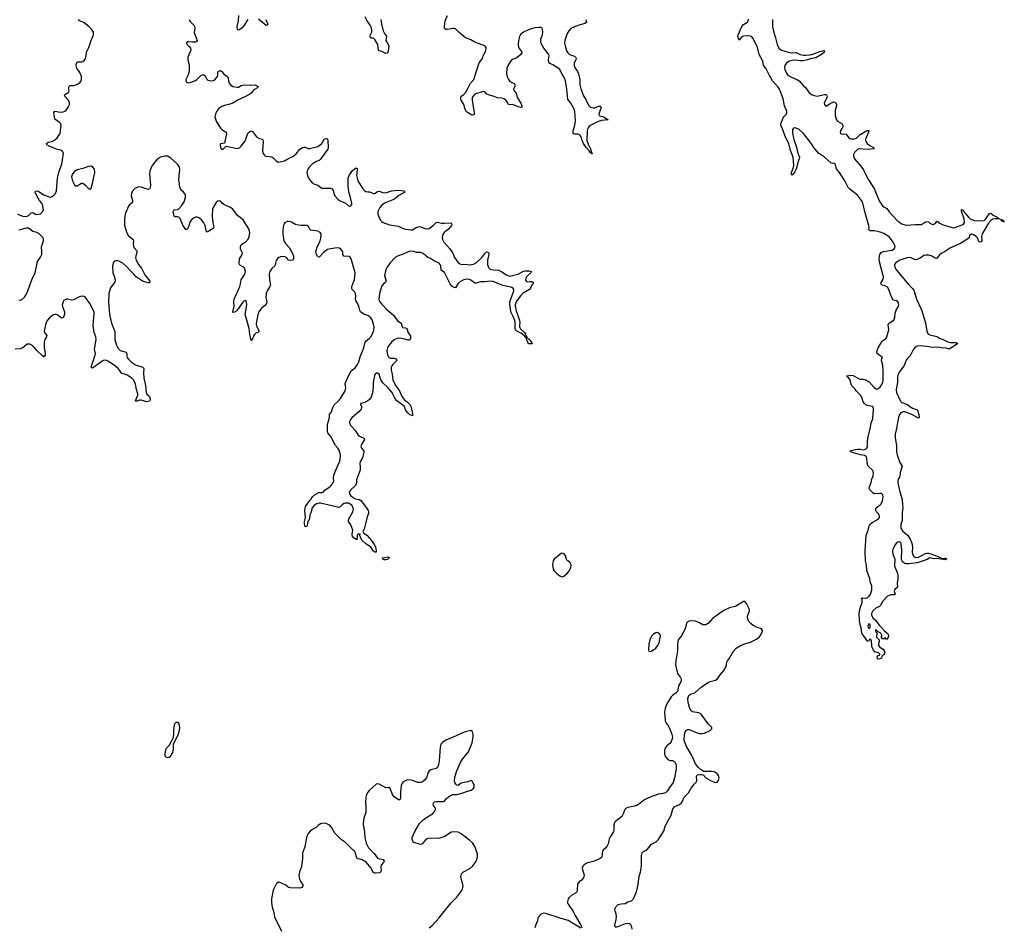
# Model space of a CAD drawing. Header units: inches. Extents: x 1771465 to 1971076, y 472029 to 643563.
# Tile 106 of 127: x 1888643 to 1902802, y 594178 to 607228. Entities that reach past the tile are written whole.
import ezdxf

# ---------------------------------------------------------------- set-up
doc = ezdxf.new("R2010")
doc.units = ezdxf.units.IN
doc.header["$MEASUREMENT"] = 0
for name, color, linetype in [('B8599', 7, 'Continuous'), ('B8680', 7, 'Continuous'), ('B8690', 7, 'Continuous'), ('B9509', 7, 'Continuous'), ('B9600', 7, 'Continuous')]:
    doc.layers.add(name, color=color, linetype=linetype)

msp = doc.modelspace()

# ---------------------------------------------------------------- linework, layer by layer
at = {"layer": 'B8599', "color": 6}
for points, elevation in [([(1892784, 600000), (1892783, 599997), (1892775, 599950), (1892770, 599941), (1892750, 599938), (1892743, 599950), (1892737, 599990), (1892738, 600000)], 300), ([(1893620, 600000), (1893596, 599904), (1893578, 599870), (1893585, 599850), (1893636, 599816), (1893700, 599740), (1893742, 599682), (1893759, 599650), (1893770, 599590), (1893767, 599573), (1893750, 599570), (1893741, 599581), (1893730, 599586), (1893690, 599643), (1893617, 599697), (1893565, 599745), (1893556, 599756), (1893536, 599810), (1893539, 599830), (1893505, 599830), (1893498, 599810), (1893491, 599749), (1893478, 599758), (1893470, 599758), (1893430, 599795), (1893425, 599825), (1893432, 599890), (1893407, 599967), (1893381, 600000)], 300), ([(1897450, 594150), (1897446, 594186), (1897430, 594215), (1897410, 594230), (1897390, 594234), (1897350, 594228), (1897230, 594182), (1897210, 594181), (1897205, 594185), (1897201, 594210), (1897220, 594290), (1897225, 594330), (1897220, 594370), (1897205, 594410), (1897203, 594430), (1897207, 594450), (1897221, 594479), (1897250, 594504), (1897290, 594517), (1897350, 594522), (1897390, 594546), (1897439, 594561), (1897470, 594590), (1897513, 594687), (1897531, 594770), (1897552, 594910), (1897570, 594971), (1897584, 595056), (1897587, 595210), (1897595, 595250), (1897612, 595268), (1897650, 595288), (1897670, 595304), (1897727, 595373), (1897795, 595405), (1897825, 595435), (1897909, 595570), (1897922, 595619), (1897942, 595670), (1898011, 595790), (1898037, 595883), (1898065, 595915), (1898130, 595945), (1898160, 595970), (1898173, 595990), (1898197, 596050), (1898260, 596110), (1898300, 596180), (1898343, 596237), (1898375, 596270), (1898382, 596290), (1898374, 596346), (1898379, 596361), (1898389, 596371), (1898423, 596377), (1898450, 596377), (1898470, 596371), (1898511, 596330), (1898579, 596290), (1898650, 596259), (1898674, 596266), (1898694, 596290), (1898701, 596330), (1898697, 596350), (1898679, 596379), (1898650, 596403), (1898630, 596413), (1898590, 596420), (1898480, 596420), (1898441, 596441), (1898399, 596479), (1898359, 596530), (1898310, 596650), (1898226, 596786), (1898198, 596870), (1898197, 596890), (1898206, 596974), (1898211, 596990), (1898230, 597015), (1898250, 597022), (1898270, 597022), (1898410, 596967), (1898450, 596963), (1898490, 596972), (1898570, 597006), (1898594, 597030), (1898595, 597050), (1898590, 597057), (1898545, 597105), (1898444, 597244), (1898410, 597262), (1898318, 597278), (1898296, 597296), (1898277, 597337), (1898256, 597410), (1898253, 597470), (1898267, 597510), (1898290, 597530), (1898353, 597550), (1898444, 597630), (1898550, 597702), (1898574, 597714), (1898649, 597730), (1898673, 597747), (1898717, 597810), (1898771, 597870), (1898801, 597930), (1898810, 597990), (1898820, 598010), (1898850, 598050), (1898908, 598150), (1898945, 598190), (1899010, 598230), (1899070, 598254), (1899150, 598276), (1899238, 598322), (1899275, 598350), (1899292, 598370), (1899324, 598430), (1899326, 598446), (1899309, 598470), (1899250, 598488), (1899190, 598517), (1899160, 598540), (1899130, 598576), (1899113, 598610), (1899110, 598650), (1899139, 598730), (1899136, 598750), (1899095, 598835), (1899070, 598862), (1899050, 598861), (1898950, 598800), (1898930, 598791), (1898850, 598774), (1898770, 598736), (1898690, 598683), (1898656, 598650), (1898610, 598624), (1898550, 598551), (1898510, 598526), (1898466, 598526), (1898410, 598560), (1898360, 598580), (1898310, 598587), (1898270, 598582), (1898251, 598570), (1898234, 598550), (1898215, 598470), (1898160, 598370), (1898114, 598310), (1898105, 598290), (1898102, 598230), (1898104, 598150), (1898094, 598090), (1898081, 598050), (1898072, 597950), (1898101, 597830), (1898146, 597770), (1898153, 597753), (1898154, 597730), (1898149, 597710), (1898119, 597650), (1898101, 597570), (1898077, 597543), (1898029, 597510), (1898010, 597490), (1897951, 597390), (1897927, 597330), (1897917, 597270), (1897924, 597150), (1897929, 597130), (1897974, 597070), (1897990, 597025), (1898017, 596970), (1898030, 596910), (1898027, 596890), (1898010, 596849), (1897990, 596821), (1897950, 596789), (1897926, 596754), (1897917, 596723), (1897917, 596670), (1897930, 596630), (1897962, 596590), (1897990, 596579), (1898030, 596576), (1898050, 596569), (1898070, 596550), (1898081, 596510), (1898082, 596450), (1898059, 596330), (1898039, 596261), (1897985, 596190), (1897959, 596141), (1897930, 596114), (1897898, 596102), (1897830, 596092), (1897694, 596046), (1897630, 596012), (1897526, 595934), (1897482, 595918), (1897390, 595903), (1897362, 595890), (1897346, 595870), (1897323, 595810), (1897300, 595770), (1897214, 595706), (1897197, 595683), (1897189, 595651), (1897189, 595571), (1897184, 595550), (1897128, 595470), (1897120, 595450), (1897110, 595390), (1897093, 595350), (1897070, 595319), (1897033, 595287), (1897022, 595270), (1897017, 595250), (1897020, 595210), (1897013, 595187), (1896991, 595169), (1896896, 595124), (1896828, 595112), (1896790, 595098), (1896762, 595078), (1896743, 595057), (1896733, 595030), (1896735, 595010), (1896759, 594930), (1896750, 594890), (1896724, 594856), (1896690, 594830), (1896663, 594797), (1896660, 594710), (1896654, 594690), (1896634, 594670), (1896581, 594639), (1896538, 594602), (1896529, 594590), (1896520, 594550), (1896520, 594530), (1896529, 594510), (1896604, 594404), (1896630, 594350), (1896714, 594210), (1896724, 594190), (1896725, 594170)], 400), ([(1894530, 594170), (1894570, 594201), (1894670, 594308), (1894848, 594530), (1894930, 594610), (1894999, 594710), (1895010, 594730), (1895018, 594770), (1894986, 594910), (1894994, 594946), (1895023, 594977), (1895117, 595023), (1895159, 595061), (1895200, 595120), (1895216, 595150), (1895225, 595195), (1895225, 595230), (1895193, 595330), (1895152, 595392), (1895110, 595430), (1894990, 595524), (1894950, 595546), (1894890, 595550), (1894850, 595545), (1894755, 595485), (1894670, 595457), (1894570, 595461), (1894510, 595454), (1894490, 595445), (1894430, 595378), (1894410, 595367), (1894310, 595399), (1894297, 595417), (1894286, 595446), (1894288, 595470), (1894325, 595555), (1894394, 595670), (1894452, 595728), (1894530, 595783), (1894578, 595810), (1894613, 595850), (1894623, 595870), (1894621, 595890), (1894592, 595930), (1894587, 595950), (1894593, 595970), (1894610, 595981), (1894630, 595986), (1894735, 595985), (1894750, 595993), (1894775, 596025), (1894810, 596053), (1894870, 596087), (1894930, 596086), (1895018, 596110), (1895054, 596126), (1895135, 596150), (1895164, 596170), (1895177, 596190), (1895177, 596230), (1895162, 596250), (1895150, 596278), (1895130, 596288), (1895088, 596272), (1894992, 596250), (1894950, 596218), (1894930, 596222), (1894916, 596236), (1894901, 596261), (1894897, 596277), (1894902, 596338), (1894928, 596430), (1894982, 596550), (1895010, 596596), (1895097, 596703), (1895148, 596830), (1895165, 596910), (1895166, 596950), (1895153, 596990), (1895130, 597009), (1895050, 596988), (1894990, 596965), (1894921, 596930), (1894771, 596869), (1894722, 596838), (1894701, 596810), (1894690, 596770), (1894675, 596570), (1894666, 596514), (1894650, 596477), (1894630, 596463), (1894555, 596445), (1894530, 596430), (1894516, 596404), (1894492, 596330), (1894466, 596294), (1894430, 596266), (1894410, 596259), (1894370, 596262), (1894290, 596290), (1894250, 596297), (1894210, 596294), (1894158, 596270), (1894142, 596250), (1894130, 596215), (1894119, 596130), (1894117, 596030), (1894110, 596009), (1894090, 596009), (1894030, 596054), (1894005, 596090), (1893970, 596176), (1893950, 596189), (1893910, 596185), (1893810, 596236), (1893790, 596241), (1893770, 596236), (1893670, 596146), (1893650, 596123), (1893632, 596090), (1893621, 596050), (1893614, 595974), (1893620, 595910), (1893619, 595830), (1893594, 595746), (1893583, 595677), (1893584, 595650), (1893602, 595550), (1893606, 595466), (1893625, 595390), (1893659, 595319), (1893741, 595241), (1893790, 595174), (1893810, 595164), (1893850, 595160), (1893870, 595152), (1893883, 595130), (1893875, 595110), (1893840, 595070), (1893834, 595050), (1893842, 594990), (1893830, 594970), (1893810, 594962), (1893770, 594957), (1893750, 594958), (1893727, 594967), (1893698, 595030), (1893630, 595110), (1893570, 595147), (1893510, 595162), (1893498, 595170), (1893488, 595188), (1893473, 595250), (1893460, 595270), (1893403, 595323), (1893330, 595400), (1893270, 595435), (1893175, 595530), (1893130, 595608), (1893110, 595635), (1893090, 595652), (1893050, 595673), (1893002, 595678), (1892970, 595667), (1892937, 595643), (1892907, 595613), (1892855, 595585), (1892821, 595559), (1892793, 595527), (1892766, 595470), (1892745, 595335), (1892712, 595250), (1892710, 595170), (1892696, 595050), (1892673, 594990), (1892659, 594930), (1892667, 594870), (1892686, 594830), (1892713, 594790), (1892714, 594770), (1892710, 594764), (1892698, 594750), (1892670, 594743), (1892530, 594746), (1892510, 594752), (1892470, 594782), (1892410, 594815), (1892370, 594826), (1892346, 594814), (1892330, 594798), (1892289, 594711), (1892264, 594590), (1892265, 594535), (1892273, 594470), (1892292, 594410), (1892308, 594330), (1892410, 594123)], 400), ([(1896710, 594168), (1896530, 594275), (1896413, 594310), (1896210, 594379), (1896170, 594384), (1896135, 594365), (1896105, 594330), (1896095, 594310), (1896087, 594270), (1896068, 594230), (1896053, 594170)], 400)]:
    msp.add_lwpolyline(points, dxfattribs=dict(at, elevation=elevation))
for points, elevation in [([(1893910, 599460), (1893882, 599462), (1893864, 599470), (1893861, 599490), (1893950, 599505), (1893956, 599490), (1893930, 599467)], 300), ([(1896450, 599558), (1896430, 599553), (1896410, 599541), (1896328, 599470), (1896314, 599446), (1896304, 599390), (1896315, 599330), (1896330, 599303), (1896362, 599270), (1896410, 599232), (1896430, 599223), (1896450, 599220), (1896470, 599225), (1896510, 599259), (1896548, 599310), (1896567, 599350), (1896573, 599390), (1896559, 599419), (1896526, 599446), (1896508, 599468), (1896490, 599521), (1896472, 599550)], 400), ([(1897815, 598415), (1897790, 598414), (1897751, 598390), (1897730, 598365), (1897703, 598310), (1897689, 598250), (1897684, 598170), (1897691, 598150), (1897710, 598142), (1897730, 598148), (1897790, 598191), (1897816, 598224), (1897838, 598270), (1897860, 598370), (1897850, 598393), (1897830, 598409)], 400), ([(1890910, 597124), (1890890, 597121), (1890876, 597110), (1890865, 597090), (1890853, 597010), (1890856, 596944), (1890847, 596893), (1890787, 596790), (1890750, 596750), (1890739, 596730), (1890728, 596670), (1890730, 596645), (1890750, 596623), (1890770, 596619), (1890790, 596624), (1890810, 596639), (1890847, 596690), (1890855, 596750), (1890855, 596810), (1890897, 596903), (1890910, 596921), (1890941, 597010), (1890945, 597050), (1890940, 597080), (1890929, 597109)], 400)]:
    msp.add_lwpolyline(points, close=True, dxfattribs=dict(at, elevation=elevation))
at = {"layer": 'B8680', "color": 6, "elevation": 300}
for points in [[(1888610, 604434), (1888690, 604405), (1888730, 604400), (1888750, 604403), (1888770, 604415), (1888810, 604453), (1888830, 604457), (1888870, 604432), (1888890, 604426), (1888941, 604439), (1888973, 604467), (1888983, 604490), (1888978, 604550), (1888959, 604590), (1888928, 604630), (1888890, 604694), (1888866, 604750), (1888870, 604761), (1888890, 604766), (1888910, 604761), (1888990, 604710), (1889053, 604687), (1889090, 604678), (1889110, 604684), (1889135, 604705), (1889158, 604730), (1889174, 604766), (1889176, 604830), (1889188, 604952), (1889210, 605050), (1889249, 605150), (1889271, 605310), (1889265, 605330), (1889250, 605350), (1889170, 605368), (1889065, 605410), (1889032, 605430), (1889026, 605450), (1889054, 605466), (1889110, 605477), (1889145, 605495), (1889183, 605530), (1889226, 605590), (1889240, 605710), (1889235, 605730), (1889216, 605750), (1889150, 605800), (1889141, 605830), (1889136, 605890), (1889150, 605912), (1889230, 605899), (1889270, 605903), (1889290, 605913), (1889310, 605930), (1889340, 605970), (1889358, 606010), (1889359, 606030), (1889354, 606050), (1889338, 606078), (1889290, 606130), (1889286, 606150), (1889340, 606180), (1889350, 606190), (1889352, 606210), (1889346, 606250), (1889354, 606270), (1889370, 606280), (1889410, 606281), (1889450, 606292), (1889503, 606317), (1889522, 606338), (1889534, 606370), (1889532, 606410), (1889508, 606470), (1889466, 606530), (1889455, 606570), (1889458, 606602), (1889466, 606614), (1889479, 606621), (1889530, 606622), (1889550, 606628), (1889574, 606646), (1889590, 606670), (1889596, 606690), (1889606, 606770), (1889638, 606830), (1889670, 606930), (1889702, 607010), (1889705, 607030), (1889702, 607050), (1889676, 607090), (1889637, 607130), (1889570, 607181), (1889499, 607219), (1889488, 607230)], [(1888630, 603199), (1888650, 603196), (1888670, 603202), (1888710, 603239), (1888730, 603268), (1888760, 603330), (1888819, 603490), (1888865, 603590), (1888901, 603750), (1888944, 603816), (1888959, 603850), (1888962, 603890), (1888956, 603964), (1888984, 604050), (1888985, 604070), (1888979, 604090), (1888916, 604156), (1888887, 604170), (1888830, 604185), (1888790, 604218), (1888770, 604229), (1888730, 604233), (1888650, 604205), (1888630, 604203)], [(1890000, 603751), (1889986, 603734), (1889976, 603684), (1889983, 603590), (1890000, 603542)], [(1890000, 603447), (1889949, 603371), (1889927, 603290), (1889921, 603170), (1889935, 602990), (1889965, 602865), (1890000, 602769)], [(1890000, 602260), (1889990, 602268), (1889910, 602321), (1889890, 602330), (1889870, 602332), (1889850, 602327), (1889810, 602305), (1889690, 602220), (1889681, 602221), (1889673, 602230), (1889716, 602364), (1889731, 602430), (1889717, 602490), (1889743, 602630), (1889738, 602670), (1889716, 602730), (1889701, 602830), (1889714, 603010), (1889712, 603030), (1889650, 603147), (1889590, 603232), (1889570, 603247), (1889530, 603254), (1889490, 603238), (1889421, 603199), (1889390, 603198), (1889330, 603212), (1889310, 603209), (1889280, 603190), (1889266, 603170), (1889255, 603130), (1889263, 603090), (1889289, 603030), (1889288, 602990), (1889270, 602944), (1889250, 602935), (1889230, 602945), (1889190, 602979), (1889170, 602990), (1889150, 602992), (1889130, 602987), (1889103, 602970), (1889070, 602940), (1889039, 602901), (1889020, 602860), (1888996, 602750), (1889001, 602730), (1889035, 602690), (1889028, 602670), (1889003, 602630), (1888996, 602590), (1888996, 602510), (1889008, 602430), (1889006, 602394), (1888997, 602383), (1888990, 602381), (1888970, 602394), (1888890, 602470), (1888830, 602538), (1888790, 602561), (1888770, 602565), (1888750, 602562), (1888690, 602510), (1888650, 602496), (1888578, 602490)]]:
    msp.add_lwpolyline(points, dxfattribs=at)
msp.add_lwpolyline([(1889670, 605122), (1889630, 605120), (1889550, 605088), (1889470, 605072), (1889432, 605048), (1889403, 605010), (1889389, 604970), (1889400, 604910), (1889430, 604855), (1889450, 604838), (1889470, 604838), (1889530, 604878), (1889550, 604876), (1889590, 604850), (1889630, 604801), (1889650, 604791), (1889670, 604807), (1889690, 604875), (1889722, 605030), (1889717, 605077), (1889695, 605110)], close=True, dxfattribs=at)
at = {"layer": 'B8690', "color": 6, "elevation": 300}
for points in [[(1891923, 607230), (1891870, 607148), (1891840, 607110), (1891810, 607086), (1891790, 607077), (1891782, 607082), (1891771, 607110), (1891772, 607130), (1891789, 607210), (1891796, 607290)], [(1896777, 607230), (1896791, 607210), (1896794, 607190), (1896768, 607172), (1896670, 607146), (1896610, 607123), (1896570, 607100), (1896539, 607070), (1896516, 607030), (1896481, 606930), (1896479, 606890), (1896490, 606832), (1896510, 606773), (1896530, 606745), (1896550, 606728), (1896622, 606702), (1896636, 606690), (1896640, 606680), (1896643, 606670), (1896638, 606650), (1896617, 606610), (1896616, 606570), (1896632, 606530), (1896664, 606484), (1896679, 606450), (1896700, 606370), (1896697, 606290), (1896713, 606233), (1896753, 606133), (1896789, 606070), (1896821, 606001), (1896830, 605988), (1896851, 605971), (1896890, 605960), (1896910, 605962), (1896970, 605985), (1896990, 605986), (1897003, 605970), (1896971, 605870), (1896974, 605854), (1896986, 605846), (1897043, 605830), (1897107, 605790), (1897010, 605781), (1896950, 605759), (1896839, 605701), (1896825, 605690), (1896813, 605670), (1896804, 605630), (1896798, 605490), (1896817, 605437), (1896850, 605370), (1896864, 605324), (1896870, 605321), (1896875, 605305), (1896870, 605301), (1896854, 605314), (1896850, 605313), (1896838, 605338), (1896790, 605389), (1896750, 605449), (1896732, 605490), (1896723, 605530), (1896703, 605563), (1896690, 605576), (1896670, 605584), (1896623, 605583), (1896604, 605590), (1896600, 605610), (1896602, 605630), (1896625, 605710), (1896634, 605774), (1896627, 605910), (1896613, 605950), (1896590, 605995), (1896570, 606029), (1896535, 606070), (1896527, 606087), (1896511, 606230), (1896490, 606350), (1896475, 606390), (1896443, 606443), (1896422, 606490), (1896408, 606510), (1896384, 606530), (1896310, 606581), (1896263, 606603), (1896250, 606618), (1896246, 606650), (1896257, 606710), (1896251, 606730), (1896180, 606820), (1896144, 606884), (1896136, 606910), (1896139, 606950), (1896161, 607010), (1896164, 607050), (1896162, 607090), (1896152, 607110), (1896136, 607116), (1896110, 607118), (1896050, 607111), (1895971, 607089), (1895889, 607050), (1895845, 607015), (1895832, 606988), (1895815, 606930), (1895809, 606870), (1895817, 606830), (1895859, 606770), (1895864, 606750), (1895848, 606730), (1895790, 606678), (1895730, 606656), (1895710, 606641), (1895670, 606586), (1895650, 606530), (1895644, 606450), (1895658, 606398), (1895670, 606369), (1895690, 606341), (1895710, 606328), (1895752, 606312), (1895760, 606300), (1895765, 606290), (1895761, 606270), (1895746, 606230), (1895749, 606210), (1895780, 606170), (1895798, 606110), (1895851, 606030), (1895865, 605990), (1895862, 605970), (1895850, 605966), (1895810, 605975), (1895730, 606008), (1895690, 606004), (1895672, 606010), (1895650, 606053), (1895636, 606070), (1895610, 606090), (1895570, 606102), (1895510, 606103), (1895465, 606125), (1895386, 606146), (1895360, 606160), (1895330, 606193), (1895310, 606197), (1895190, 606156), (1895162, 606130), (1895151, 606110), (1895148, 606070), (1895177, 605890), (1895176, 605864), (1895170, 605859), (1895150, 605858), (1895130, 605864), (1895070, 605905), (1895050, 605937), (1895029, 606009), (1894991, 606070), (1894985, 606090), (1894986, 606114), (1894991, 606130), (1895030, 606154), (1895050, 606173), (1895094, 606250), (1895125, 606315), (1895174, 606370), (1895252, 606608), (1895296, 606670), (1895310, 606710), (1895342, 606770), (1895353, 606810), (1895353, 606830), (1895332, 606852), (1895187, 606907), (1895130, 606939), (1895053, 606970), (1894962, 607042), (1894910, 607095), (1894890, 607102), (1894870, 607102), (1894788, 607088), (1894769, 607089), (1894758, 607098), (1894752, 607110), (1894752, 607130), (1894760, 607210), (1894794, 607290)], [(1891078, 607230), (1891090, 607208), (1891147, 607150), (1891158, 607130), (1891160, 607110), (1891150, 607046), (1891197, 606930), (1891186, 606914), (1891170, 606906), (1891130, 606903), (1891069, 606911), (1891051, 606909), (1891043, 606897), (1891042, 606890), (1891052, 606870), (1891082, 606842), (1891099, 606819), (1891105, 606790), (1891062, 606690), (1891061, 606650), (1891080, 606570), (1891082, 606530), (1891078, 606490), (1891064, 606436), (1891034, 606370), (1891032, 606350), (1891042, 606330), (1891050, 606324), (1891070, 606319), (1891109, 606330), (1891170, 606355), (1891190, 606368), (1891250, 606424), (1891270, 606435), (1891290, 606438), (1891306, 606426), (1891335, 606375), (1891350, 606360), (1891390, 606349), (1891430, 606354), (1891450, 606366), (1891485, 606410), (1891490, 606430), (1891491, 606469), (1891498, 606482), (1891510, 606495), (1891530, 606497), (1891550, 606482), (1891581, 606441), (1891633, 606413), (1891643, 606390), (1891647, 606347), (1891657, 606317), (1891674, 606294), (1891710, 606269), (1891770, 606257), (1891790, 606260), (1891830, 606282), (1891852, 606288), (1891890, 606290), (1891955, 606285), (1892030, 606292), (1892071, 606270), (1892063, 606250), (1892010, 606220), (1891972, 606170), (1891947, 606153), (1891782, 606070), (1891710, 606029), (1891650, 606009), (1891586, 605994), (1891550, 605979), (1891507, 605950), (1891474, 605910), (1891457, 605870), (1891450, 605830), (1891466, 605770), (1891530, 605669), (1891550, 605649), (1891611, 605611), (1891617, 605590), (1891586, 605454), (1891530, 605442), (1891525, 605430), (1891530, 605385), (1891546, 605366), (1891570, 605368), (1891595, 605390), (1891610, 605412), (1891770, 605376), (1891790, 605380), (1891810, 605390), (1891830, 605409), (1891882, 605478), (1891897, 605510), (1891914, 605566), (1891930, 605603), (1891950, 605622), (1891970, 605630), (1891990, 605621), (1892050, 605546), (1892090, 605522), (1892131, 605511), (1892139, 605499), (1892143, 605483), (1892136, 605336), (1892144, 605304), (1892161, 605281), (1892170, 605273), (1892188, 605268), (1892270, 605255), (1892290, 605242), (1892330, 605198), (1892350, 605184), (1892370, 605180), (1892450, 605199), (1892510, 605235), (1892570, 605261), (1892619, 605301), (1892670, 605366), (1892710, 605393), (1892730, 605397), (1892750, 605395), (1892790, 605376), (1892810, 605375), (1892930, 605406), (1892986, 605450), (1893023, 605510), (1893050, 605522), (1893059, 605519), (1893070, 605511), (1893074, 605490), (1893080, 605390), (1893072, 605368), (1892970, 605223), (1892950, 605206), (1892910, 605188), (1892848, 605150), (1892804, 605110), (1892780, 605070), (1892773, 605030), (1892788, 604970), (1892809, 604929), (1892850, 604885), (1892884, 604864), (1892930, 604848), (1892990, 604807), (1893110, 604804), (1893136, 604796), (1893153, 604773), (1893167, 604710), (1893175, 604695), (1893224, 604644), (1893250, 604626), (1893329, 604589), (1893370, 604554), (1893390, 604549), (1893407, 604553), (1893418, 604570), (1893419, 604590), (1893395, 604690), (1893374, 604750), (1893365, 604845), (1893365, 604950), (1893382, 604990), (1893430, 605058), (1893470, 605092), (1893490, 605096), (1893495, 605090), (1893496, 605076), (1893488, 604990), (1893494, 604950), (1893507, 604910), (1893576, 604796), (1893596, 604776), (1893620, 604760), (1893650, 604752), (1893671, 604751), (1893730, 604728), (1893751, 604730), (1893790, 604757), (1893810, 604765), (1893864, 604744), (1893890, 604740), (1893916, 604744), (1893990, 604768), (1894090, 604779), (1894167, 604770), (1894178, 604758), (1894180, 604750), (1894097, 604703), (1894032, 604648), (1893890, 604589), (1893850, 604562), (1893821, 604530), (1893793, 604470), (1893794, 604430), (1893827, 604350), (1893850, 604325), (1893870, 604311), (1893961, 604281), (1894090, 604258), (1894148, 604230), (1894190, 604217), (1894270, 604205), (1894290, 604207), (1894355, 604245), (1894390, 604254), (1894410, 604250), (1894470, 604226), (1894510, 604221), (1894530, 604225), (1894590, 604267), (1894629, 604310), (1894650, 604318), (1894710, 604305), (1894750, 604302), (1894849, 604309), (1894859, 604290), (1894852, 604270), (1894810, 604217), (1894749, 604170), (1894725, 604130), (1894719, 604090), (1894723, 604070), (1894743, 604030), (1894830, 603935), (1894871, 603870), (1894896, 603810), (1894943, 603743), (1894970, 603719), (1895010, 603707), (1895051, 603711), (1895110, 603704), (1895170, 603714), (1895210, 603737), (1895290, 603808), (1895330, 603869), (1895350, 603885), (1895370, 603890), (1895388, 603870), (1895389, 603850), (1895368, 603772), (1895371, 603710), (1895384, 603664), (1895410, 603643), (1895450, 603632), (1895530, 603625), (1895570, 603607), (1895650, 603553), (1895690, 603543), (1895730, 603548), (1895810, 603570), (1895890, 603613), (1895910, 603617), (1895970, 603616), (1895996, 603610), (1895995, 603590), (1895948, 603552), (1895929, 603531), (1895919, 603510), (1895917, 603490), (1895930, 603463), (1895950, 603459), (1895990, 603466), (1896010, 603464), (1896029, 603450), (1896027, 603430), (1896010, 603411), (1895989, 603370), (1895972, 603350), (1895884, 603296), (1895843, 603257), (1895781, 603170), (1895769, 603131), (1895767, 603110), (1895780, 603040), (1895831, 602909), (1895835, 602870), (1895829, 602830), (1895831, 602810), (1895845, 602785), (1895902, 602730), (1895915, 602710), (1895923, 602683), (1895971, 602630), (1896002, 602590), (1896012, 602570), (1895994, 602566), (1895966, 602570), (1895948, 602588), (1895922, 602662), (1895910, 602670), (1895904, 602684), (1895858, 602718), (1895790, 602750), (1895774, 602770), (1895768, 602790), (1895768, 602868), (1895763, 602903), (1895741, 602961), (1895706, 603030), (1895689, 603150), (1895691, 603171), (1895748, 603330), (1895750, 603350), (1895734, 603374), (1895704, 603384), (1895590, 603408), (1895450, 603464), (1895410, 603467), (1895330, 603457), (1895270, 603460), (1895244, 603456), (1895210, 603440), (1895190, 603439), (1895130, 603483), (1895110, 603492), (1895070, 603498), (1895030, 603489), (1894970, 603459), (1894943, 603430), (1894910, 603374), (1894890, 603376), (1894858, 603398), (1894831, 603431), (1894752, 603592), (1894706, 603626), (1894699, 603690), (1894691, 603710), (1894674, 603730), (1894610, 603757), (1894550, 603796), (1894510, 603811), (1894446, 603866), (1894410, 603879), (1894350, 603883), (1894310, 603896), (1894270, 603899), (1894229, 603890), (1894150, 603851), (1894086, 603834), (1894043, 603810), (1893968, 603730), (1893927, 603670), (1893910, 603635), (1893889, 603550), (1893912, 603470), (1893902, 603450), (1893870, 603425), (1893845, 603390), (1893817, 603290), (1893809, 603210), (1893812, 603190), (1893822, 603170), (1893850, 603136), (1893922, 603062), (1894019, 602979), (1894077, 602897), (1894127, 602867), (1894143, 602810), (1894150, 602804), (1894190, 602798), (1894208, 602788), (1894230, 602724), (1894263, 602683), (1894264, 602650), (1894253, 602627), (1894239, 602621), (1894230, 602619), (1894177, 602637), (1894110, 602647), (1894070, 602643), (1894030, 602627), (1893990, 602594), (1893950, 602544), (1893932, 602510), (1893924, 602470), (1893933, 602410), (1893950, 602370), (1893970, 602362), (1894030, 602362), (1894059, 602350), (1894065, 602330), (1894007, 602270), (1893994, 602250), (1893987, 602230), (1893985, 602190), (1894000, 602130), (1894010, 602050), (1894048, 601968), (1894105, 601890), (1894140, 601810), (1894160, 601780), (1894170, 601767), (1894220, 601730), (1894256, 601690), (1894266, 601670), (1894290, 601565), (1894290, 601535), (1894250, 601553), (1894227, 601570), (1894196, 601610), (1894183, 601650), (1894171, 601670), (1894067, 601747), (1894049, 601770), (1893993, 601873), (1893939, 601939), (1893867, 602007), (1893850, 602030), (1893838, 602050), (1893810, 602130), (1893790, 602145), (1893770, 602146), (1893755, 602130), (1893746, 602110), (1893727, 602010), (1893727, 601950), (1893715, 601865), (1893697, 601803), (1893673, 601767), (1893650, 601750), (1893590, 601718), (1893546, 601710), (1893545, 601690), (1893558, 601678), (1893560, 601670), (1893560, 601650), (1893552, 601630), (1893521, 601590), (1893423, 601510), (1893399, 601481), (1893387, 601450), (1893386, 601426), (1893398, 601398), (1893470, 601317), (1893510, 601256), (1893530, 601239), (1893592, 601212), (1893599, 601190), (1893564, 601130), (1893550, 601090), (1893556, 601070), (1893590, 601030), (1893593, 601010), (1893574, 600930), (1893539, 600870), (1893533, 600850), (1893541, 600790), (1893539, 600750), (1893499, 600650), (1893488, 600610), (1893486, 600570), (1893471, 600530), (1893398, 600462), (1893383, 600430), (1893386, 600410), (1893403, 600383), (1893436, 600356), (1893470, 600341), (1893524, 600330), (1893550, 600314), (1893615, 600230), (1893652, 600170), (1893659, 600150), (1893657, 600130), (1893640, 600080), (1893620, 600000)], [(1892178, 607230), (1892210, 607170), (1892207, 607153), (1892187, 607147), (1892077, 607237)], [(1893837, 607230), (1893845, 607170), (1893871, 607070), (1893890, 607028), (1893916, 606990), (1893908, 606928), (1893943, 606870), (1893949, 606850), (1893941, 606779), (1893930, 606747), (1893910, 606741), (1893850, 606769), (1893804, 606784), (1893792, 606870), (1893750, 606946), (1893730, 606962), (1893703, 606963), (1893687, 606970), (1893683, 606990), (1893687, 607010), (1893706, 607050), (1893709, 607070), (1893702, 607110), (1893685, 607150), (1893639, 607210), (1893611, 607270)], [(1900000, 605483), (1899916, 605590), (1899850, 605649), (1899810, 605670), (1899790, 605672), (1899770, 605668), (1899757, 605650), (1899756, 605610), (1899760, 605570), (1899779, 605490), (1899814, 605394), (1899832, 605310), (1899857, 605250), (1899854, 605230), (1899837, 605190), (1899810, 605078), (1899790, 605040), (1899750, 604994), (1899743, 605003), (1899740, 605030), (1899766, 605094), (1899776, 605130), (1899765, 605250), (1899727, 605350), (1899701, 605450), (1899649, 605550), (1899610, 605659), (1899586, 605710), (1899589, 605730), (1899622, 605818), (1899630, 605831), (1899671, 605870), (1899677, 605890), (1899675, 605910), (1899643, 605990), (1899621, 606090), (1899590, 606184), (1899567, 606230), (1899550, 606256), (1899468, 606350), (1899424, 606424), (1899375, 606530), (1899339, 606570), (1899329, 606630), (1899278, 606730), (1899253, 606830), (1899190, 606956), (1899170, 606981), (1899153, 606993), (1899110, 606997), (1899050, 606990), (1899025, 606975), (1898990, 606932), (1898984, 606944), (1898972, 606990), (1898974, 607010), (1899028, 607132), (1899050, 607161), (1899107, 607193), (1899118, 607210), (1899122, 607238)], [(1899467, 607230), (1899470, 607124), (1899486, 607046), (1899511, 606970), (1899534, 606874), (1899559, 606819), (1899598, 606790), (1899730, 606752), (1899810, 606756), (1899866, 606730), (1899910, 606719), (1899950, 606718), (1900000, 606724)], [(1900000, 606659), (1899971, 606649), (1899910, 606639), (1899870, 606638), (1899790, 606647), (1899750, 606643), (1899709, 606631), (1899670, 606603), (1899645, 606570), (1899639, 606550), (1899645, 606510), (1899663, 606470), (1899690, 606432), (1899730, 606405), (1899826, 606366), (1899850, 606350), (1899910, 606284), (1899947, 606250), (1899998, 606178), (1900000, 606176)], [(1892738, 600000), (1892738, 600010), (1892754, 600070), (1892745, 600170), (1892753, 600230), (1892794, 600290), (1892830, 600330), (1892854, 600370), (1892876, 600390), (1892944, 600430), (1892990, 600429), (1893007, 600433), (1893037, 600470), (1893104, 600510), (1893122, 600530), (1893158, 600590), (1893156, 600650), (1893160, 600680), (1893187, 600750), (1893241, 600870), (1893253, 600907), (1893256, 600970), (1893238, 601038), (1893224, 601064), (1893186, 601106), (1893117, 601237), (1893076, 601290), (1893069, 601309), (1893068, 601410), (1893096, 601510), (1893100, 601550), (1893126, 601590), (1893146, 601654), (1893167, 601690), (1893220, 601740), (1893256, 601784), (1893323, 601890), (1893333, 601930), (1893324, 601996), (1893370, 602106), (1893410, 602179), (1893470, 602229), (1893503, 602270), (1893520, 602310), (1893540, 602380), (1893592, 602510), (1893609, 602591), (1893624, 602610), (1893670, 602645), (1893692, 602670), (1893716, 602710), (1893734, 602766), (1893738, 602810), (1893733, 602850), (1893710, 602914), (1893690, 602943), (1893670, 602962), (1893650, 602974), (1893590, 602995), (1893545, 603030), (1893534, 603050), (1893525, 603090), (1893504, 603144), (1893475, 603190), (1893473, 603210), (1893479, 603250), (1893471, 603290), (1893460, 603310), (1893426, 603350), (1893418, 603370), (1893420, 603390), (1893433, 603430), (1893459, 603490), (1893465, 603590), (1893411, 603791), (1893395, 603815), (1893382, 603822), (1893306, 603830), (1893290, 603850), (1893290, 603890), (1893263, 603930), (1893242, 603942), (1893210, 603948), (1893110, 603935), (1893070, 603922), (1893010, 603883), (1892950, 603814), (1892930, 603818), (1892910, 603850), (1892903, 603890), (1892921, 603959), (1892965, 604050), (1892975, 604085), (1892979, 604130), (1892976, 604150), (1892962, 604170), (1892930, 604189), (1892830, 604201), (1892815, 604215), (1892796, 604256), (1892770, 604270), (1892690, 604267), (1892650, 604272), (1892610, 604286), (1892550, 604319), (1892512, 604328), (1892490, 604327), (1892458, 604310), (1892443, 604290), (1892435, 604270), (1892426, 604210), (1892427, 604147), (1892443, 604050), (1892467, 604010), (1892521, 603950), (1892567, 603867), (1892579, 603830), (1892580, 603790), (1892568, 603772), (1892530, 603767), (1892510, 603773), (1892478, 603810), (1892458, 603818), (1892410, 603823), (1892370, 603811), (1892350, 603795), (1892332, 603768), (1892310, 603690), (1892269, 603650), (1892240, 603610), (1892232, 603570), (1892234, 603490), (1892248, 603410), (1892241, 603390), (1892200, 603330), (1892185, 603290), (1892181, 603230), (1892196, 603170), (1892192, 603150), (1892164, 603116), (1892121, 603079), (1892084, 603030), (1892073, 603010), (1892046, 602890), (1892045, 602850), (1892054, 602814), (1892087, 602750), (1892069, 602731), (1892041, 602719), (1892019, 602701), (1892003, 602677), (1891990, 602641), (1891970, 602617), (1891950, 602702), (1891949, 602750), (1891942, 602790), (1891910, 602910), (1891883, 602990), (1891910, 603130), (1891906, 603166), (1891893, 603190), (1891890, 603193), (1891870, 603185), (1891850, 603166), (1891770, 603054), (1891750, 603034), (1891730, 603021), (1891710, 603018), (1891707, 603027), (1891728, 603110), (1891722, 603170), (1891729, 603210), (1891807, 603390), (1891818, 603430), (1891826, 603490), (1891879, 603570), (1891888, 603610), (1891882, 603642), (1891870, 603664), (1891816, 603696), (1891804, 603710), (1891798, 603730), (1891805, 603790), (1891843, 603850), (1891846, 603870), (1891820, 603930), (1891820, 603970), (1891830, 603993), (1891851, 604009), (1891890, 604029), (1891929, 604071), (1891942, 604110), (1891950, 604162), (1891948, 604190), (1891941, 604210), (1891858, 604350), (1891774, 604414), (1891710, 604505), (1891674, 604530), (1891578, 604570), (1891553, 604590), (1891530, 604618), (1891510, 604624), (1891490, 604619), (1891470, 604601), (1891430, 604539), (1891417, 604503), (1891411, 604410), (1891421, 604310), (1891437, 604250), (1891430, 604229), (1891350, 604180), (1891330, 604178), (1891310, 604270), (1891289, 604310), (1891257, 604350), (1891235, 604370), (1891210, 604384), (1891190, 604389), (1891170, 604388), (1891150, 604381), (1891121, 604359), (1891095, 604325), (1891070, 604250), (1891050, 604210), (1891030, 604214), (1890990, 604273), (1890949, 604370), (1890930, 604390), (1890910, 604395), (1890875, 604395), (1890864, 604404), (1890849, 604470), (1890861, 604490), (1890870, 604495), (1890910, 604499), (1890930, 604508), (1890970, 604550), (1891010, 604610), (1891027, 604670), (1891027, 604707), (1891021, 604721), (1890998, 604750), (1890962, 604782), (1890945, 604825), (1890933, 604930), (1890934, 604990), (1890945, 605070), (1890939, 605110), (1890911, 605151), (1890818, 605238), (1890770, 605265), (1890730, 605268), (1890670, 605254), (1890624, 605230), (1890550, 605130), (1890529, 605091), (1890515, 605050), (1890509, 605010), (1890523, 604850), (1890518, 604810), (1890510, 604790), (1890490, 604786), (1890390, 604821), (1890350, 604823), (1890330, 604818), (1890300, 604800), (1890262, 604758), (1890249, 604730), (1890245, 604696), (1890265, 604630), (1890265, 604610), (1890250, 604590), (1890218, 604562), (1890202, 604538), (1890162, 604430), (1890151, 604370), (1890152, 604270), (1890177, 604177), (1890205, 604125), (1890226, 604106), (1890277, 604070), (1890281, 604050), (1890276, 603996), (1890280, 603970), (1890288, 603948), (1890325, 603905), (1890329, 603890), (1890312, 603830), (1890310, 603810), (1890318, 603770), (1890352, 603710), (1890394, 603654), (1890441, 603561), (1890513, 603470), (1890516, 603450), (1890510, 603444), (1890490, 603446), (1890410, 603470), (1890390, 603482), (1890320, 603530), (1890285, 603570), (1890230, 603620), (1890190, 603668), (1890125, 603730), (1890070, 603758), (1890050, 603763), (1890018, 603762), (1890004, 603756), (1890000, 603751)], [(1890000, 603542), (1890018, 603490), (1890016, 603470), (1890000, 603447)], [(1890000, 602769), (1890010, 602741), (1890012, 602630), (1890033, 602550), (1890059, 602499), (1890090, 602470), (1890176, 602450), (1890182, 602430), (1890182, 602390), (1890189, 602370), (1890202, 602350), (1890250, 602304), (1890310, 602265), (1890415, 602230), (1890423, 602223), (1890430, 602210), (1890422, 602150), (1890427, 602073), (1890452, 601970), (1890460, 601870), (1890470, 601844), (1890508, 601810), (1890515, 601795), (1890517, 601763), (1890510, 601742), (1890470, 601734), (1890390, 601759), (1890364, 601756), (1890330, 601742), (1890310, 601742), (1890307, 601750), (1890341, 601830), (1890344, 601850), (1890321, 601910), (1890309, 601990), (1890284, 602044), (1890254, 602074), (1890190, 602115), (1890150, 602131), (1890110, 602140), (1890062, 602210), (1890000, 602260)], [(1893381, 600000), (1893373, 600010), (1893371, 600030), (1893378, 600050), (1893434, 600150), (1893441, 600190), (1893431, 600230), (1893418, 600250), (1893370, 600277), (1893330, 600279), (1893308, 600272), (1893284, 600256), (1893250, 600223), (1893230, 600215), (1892970, 600276), (1892950, 600278), (1892910, 600265), (1892879, 600241), (1892850, 600210), (1892830, 600140), (1892816, 600110), (1892810, 600054), (1892784, 600000)]]:
    msp.add_lwpolyline(points, dxfattribs=at)
at = {"layer": 'B9509', "color": 6, "elevation": 300}
msp.add_lwpolyline([(1901322, 600000), (1901313, 599970), (1901316, 599916), (1901338, 599878), (1901416, 599810), (1901450, 599758), (1901470, 599702), (1901481, 599650), (1901477, 599570), (1901480, 599550), (1901496, 599516), (1901510, 599503), (1901530, 599495), (1901570, 599499), (1901670, 599552), (1901690, 599558), (1901710, 599558), (1901746, 599550), (1901850, 599510), (1901862, 599502), (1901899, 599490), (1901902, 599482), (1901910, 599479), (1901930, 599479), (1901950, 599488), (1901964, 599484), (1901973, 599470), (1901950, 599460), (1901830, 599480), (1901790, 599476), (1901730, 599490), (1901694, 599466), (1901550, 599420), (1901430, 599405), (1901390, 599405), (1901370, 599411), (1901341, 599430), (1901325, 599465), (1901327, 599607), (1901318, 599690), (1901313, 599710), (1901290, 599720), (1901270, 599714), (1901245, 599695), (1901227, 599673), (1901199, 599610), (1901195, 599570), (1901204, 599530), (1901229, 599470), (1901230, 599450), (1901221, 599390), (1901225, 599370), (1901266, 599270), (1901273, 599230), (1901270, 599177), (1901260, 599130), (1901264, 599070), (1901226, 599034), (1901220, 599010), (1901233, 598967), (1901223, 598957), (1901170, 598960), (1901121, 598939), (1901056, 598870), (1901019, 598801), (1901006, 598790), (1900955, 598765), (1900910, 598730), (1900894, 598690), (1900894, 598670), (1900910, 598630), (1900950, 598596), (1901002, 598522), (1901037, 598490), (1901081, 598441), (1901117, 598410), (1901130, 598391), (1901135, 598370), (1901130, 598346), (1901110, 598318), (1901090, 598346), (1901072, 598328), (1901048, 598328), (1901029, 598349), (1901046, 598370), (1901028, 598408), (1900987, 598427), (1900966, 598450), (1900950, 598458), (1900950, 598434), (1900964, 598424), (1900967, 598407), (1900966, 598350), (1901001, 598310), (1901003, 598290), (1900992, 598252), (1900991, 598230), (1901010, 598207), (1901060, 598180), (1901076, 598156), (1901082, 598130), (1901070, 598095), (1901050, 598088), (1901041, 598079), (1901036, 598050), (1901010, 598038), (1900990, 598036), (1900980, 598040), (1900973, 598050), (1900977, 598070), (1900990, 598086), (1901009, 598091), (1901015, 598110), (1900990, 598125), (1900941, 598141), (1900921, 598161), (1900899, 598210), (1900890, 598306), (1900875, 598315), (1900870, 598326), (1900851, 598289), (1900830, 598298), (1900818, 598310), (1900795, 598350), (1900761, 598390), (1900753, 598413), (1900745, 598485), (1900730, 598529), (1900718, 598590), (1900714, 598694), (1900728, 598768), (1900760, 598850), (1900757, 598897), (1900746, 598910), (1900765, 598915), (1900810, 598912), (1900839, 598921), (1900859, 598941), (1900878, 598970), (1900896, 599030), (1900895, 599090), (1900879, 599130), (1900866, 599190), (1900826, 599310), (1900818, 599390), (1900804, 599450), (1900802, 599590), (1900817, 599810), (1900846, 599890), (1900859, 599950), (1900870, 599970), (1900903, 600000)], dxfattribs=at)
msp.add_lwpolyline([(1900870, 598535), (1900850, 598535), (1900838, 598510), (1900843, 598490), (1900850, 598481), (1900870, 598478), (1900875, 598490), (1900874, 598530)], close=True, dxfattribs=at)
at = {"layer": 'B9600', "color": 6, "elevation": 300}
for points in [[(1900000, 606724), (1900032, 606728), (1900150, 606773), (1900206, 606786), (1900215, 606770), (1900200, 606750), (1900174, 606730), (1900090, 606681), (1900070, 606675), (1900030, 606669), (1900000, 606659)], [(1900000, 606176), (1900030, 606151), (1900070, 606137), (1900110, 606130), (1900212, 606152), (1900230, 606154), (1900247, 606147), (1900253, 606130), (1900248, 606110), (1900210, 606030), (1900214, 606010), (1900230, 605991), (1900250, 605991), (1900298, 606022), (1900350, 606048), (1900370, 606042), (1900389, 606009), (1900389, 605990), (1900372, 605930), (1900368, 605890), (1900369, 605849), (1900377, 605816), (1900387, 605790), (1900403, 605770), (1900470, 605730), (1900480, 605710), (1900478, 605690), (1900470, 605670), (1900444, 605630), (1900440, 605610), (1900450, 605586), (1900470, 605581), (1900510, 605586), (1900530, 605584), (1900564, 605530), (1900579, 605519), (1900594, 605514), (1900650, 605514), (1900676, 605524), (1900730, 605576), (1900810, 605624), (1900830, 605635), (1900853, 605633), (1900851, 605610), (1900807, 605510), (1900805, 605490), (1900814, 605470), (1900830, 605450), (1900870, 605418), (1900920, 605390), (1900931, 605370), (1900830, 605362), (1900709, 605371), (1900690, 605363), (1900650, 605319), (1900635, 605290), (1900633, 605270), (1900648, 605230), (1900741, 605121), (1900776, 605070), (1900841, 604941), (1900930, 604801), (1901004, 604624), (1901050, 604554), (1901070, 604536), (1901113, 604513), (1901148, 604468), (1901270, 604334), (1901330, 604294), (1901370, 604277), (1901390, 604273), (1901525, 604285), (1901610, 604284), (1901670, 604320), (1901690, 604326), (1901710, 604321), (1901730, 604304), (1901770, 604283), (1901790, 604287), (1901816, 604310), (1901830, 604331), (1901850, 604324), (1901861, 604310), (1901921, 604281), (1902050, 604240), (1902070, 604236), (1902090, 604239), (1902210, 604286), (1902228, 604310), (1902223, 604363), (1902187, 604473), (1902185, 604495), (1902190, 604505), (1902196, 604496), (1902210, 604488), (1902223, 604463), (1902290, 604383), (1902310, 604366), (1902370, 604340), (1902410, 604335), (1902510, 604343), (1902535, 604365), (1902590, 604442), (1902610, 604445), (1902640, 604420), (1902700, 604390), (1902713, 604373), (1902733, 604370), (1902734, 604366), (1902670, 604366), (1902639, 604361), (1902614, 604346), (1902577, 604303), (1902482, 604150), (1902473, 604110), (1902477, 604050), (1902470, 604034), (1902450, 604030), (1902433, 604050), (1902418, 604090), (1902399, 604110), (1902350, 604140), (1902330, 604145), (1902305, 604130), (1902290, 604088), (1902170, 604010), (1902030, 603950), (1901940, 603890), (1901892, 603868), (1901871, 603849), (1901848, 603812), (1901830, 603796), (1901810, 603798), (1901750, 603835), (1901710, 603843), (1901670, 603844), (1901644, 603836), (1901590, 603801), (1901530, 603778), (1901510, 603779), (1901470, 603801), (1901447, 603807), (1901410, 603804), (1901357, 603790), (1901300, 603770), (1901264, 603750), (1901237, 603730), (1901225, 603710), (1901224, 603690), (1901229, 603670), (1901250, 603626), (1901430, 603417), (1901484, 603364), (1901501, 603341), (1901538, 603210), (1901610, 603059), (1901669, 602869), (1901689, 602749), (1901709, 602709), (1901730, 602695), (1901831, 602671), (1901870, 602650), (1901922, 602630), (1901990, 602596), (1902030, 602585), (1902107, 602587), (1902123, 602583), (1902128, 602570), (1902010, 602490), (1901964, 602504), (1901893, 602510), (1901850, 602519), (1901770, 602516), (1901690, 602530), (1901590, 602541), (1901550, 602534), (1901520, 602520), (1901495, 602490), (1901450, 602393), (1901410, 602359), (1901390, 602335), (1901364, 602256), (1901296, 602164), (1901277, 602130), (1901267, 602093), (1901264, 602010), (1901249, 601909), (1901250, 601870), (1901310, 601744), (1901330, 601725), (1901410, 601697), (1901445, 601665), (1901490, 601640), (1901544, 601624), (1901552, 601612), (1901573, 601550), (1901580, 601510), (1901570, 601498), (1901473, 601553), (1901370, 601591), (1901348, 601592), (1901320, 601580), (1901295, 601550), (1901279, 601510), (1901264, 601436), (1901253, 601350), (1901233, 601270), (1901234, 601210), (1901251, 601110), (1901254, 601010), (1901261, 600970), (1901301, 600861), (1901332, 600810), (1901303, 600717), (1901302, 600670), (1901297, 600650), (1901277, 600623), (1901270, 600590), (1901274, 600546), (1901298, 600438), (1901331, 600330), (1901336, 600250), (1901345, 600210), (1901335, 600145), (1901332, 600030), (1901322, 600000)], [(1900903, 600000), (1900910, 600006), (1900990, 600046), (1901006, 600070), (1901009, 600090), (1901004, 600110), (1900990, 600130), (1900963, 600150), (1900953, 600170), (1900955, 600205), (1900981, 600230), (1901014, 600246), (1901033, 600267), (1901051, 600309), (1901060, 600370), (1901055, 600395), (1901034, 600414), (1901010, 600418), (1900930, 600412), (1900910, 600424), (1900868, 600470), (1900860, 600490), (1900862, 600510), (1900892, 600588), (1900894, 600610), (1900914, 600670), (1900919, 600710), (1900916, 600730), (1900906, 600750), (1900844, 600810), (1900832, 600850), (1900824, 600930), (1900816, 600950), (1900790, 600964), (1900732, 600972), (1900598, 601010), (1900579, 601030), (1900630, 601037), (1900662, 601050), (1900690, 601055), (1900730, 601054), (1900770, 601045), (1900790, 601048), (1900810, 601056), (1900827, 601070), (1900834, 601090), (1900836, 601170), (1900845, 601230), (1900879, 601370), (1900886, 601430), (1900910, 601490), (1900921, 601630), (1900917, 601657), (1900909, 601669), (1900830, 601682), (1900810, 601690), (1900790, 601710), (1900774, 601734), (1900746, 601810), (1900734, 601830), (1900671, 601890), (1900656, 601916), (1900610, 601963), (1900598, 601990), (1900585, 602050), (1900561, 602081), (1900548, 602090), (1900539, 602110), (1900590, 602115), (1900630, 602112), (1900694, 602074), (1900730, 602062), (1900770, 602062), (1900810, 602052), (1900860, 602020), (1900930, 601939), (1900950, 601924), (1900970, 601918), (1900990, 601925), (1901016, 601944), (1901033, 601967), (1901053, 602010), (1901062, 602050), (1901061, 602170), (1901055, 602255), (1901037, 602330), (1901042, 602358), (1901049, 602370), (1901042, 602382), (1901010, 602398), (1900973, 602430), (1900970, 602450), (1900974, 602470), (1900987, 602510), (1901013, 602550), (1901031, 602590), (1901048, 602610), (1901096, 602644), (1901113, 602670), (1901142, 602770), (1901132, 602850), (1901150, 602870), (1901190, 602893), (1901211, 602910), (1901226, 602950), (1901231, 603010), (1901247, 603053), (1901279, 603110), (1901283, 603130), (1901281, 603150), (1901270, 603174), (1901250, 603185), (1901210, 603196), (1901194, 603214), (1901170, 603267), (1901142, 603350), (1901122, 603382), (1901090, 603402), (1901045, 603410), (1901026, 603430), (1901030, 603450), (1901060, 603500), (1901065, 603530), (1901011, 603729), (1901004, 603790), (1901005, 603830), (1901010, 603853), (1901030, 603880), (1901066, 603894), (1901190, 603917), (1901222, 603938), (1901230, 603950), (1901234, 603970), (1901206, 604030), (1901150, 604100), (1901130, 604118), (1901070, 604154), (1901015, 604175), (1900930, 604192), (1900875, 604195), (1900861, 604201), (1900853, 604210), (1900859, 604241), (1900856, 604270), (1900799, 604450), (1900761, 604610), (1900750, 604630), (1900690, 604707), (1900582, 604790), (1900557, 604817), (1900508, 604910), (1900430, 605032), (1900390, 605085), (1900370, 605154), (1900350, 605164), (1900330, 605161), (1900310, 605166), (1900214, 605250), (1900130, 605310), (1900064, 605390), (1900030, 605445), (1900000, 605483)]]:
    msp.add_lwpolyline(points, dxfattribs=at)
msp.add_lwpolyline([(1902796, 604324), (1902790, 604324), (1902773, 604330), (1902764, 604344), (1902745, 604350), (1902745, 604355), (1902764, 604356), (1902782, 604350), (1902782, 604342), (1902802, 604330)], close=True, dxfattribs=at)

doc.saveas('drawing.dxf')
